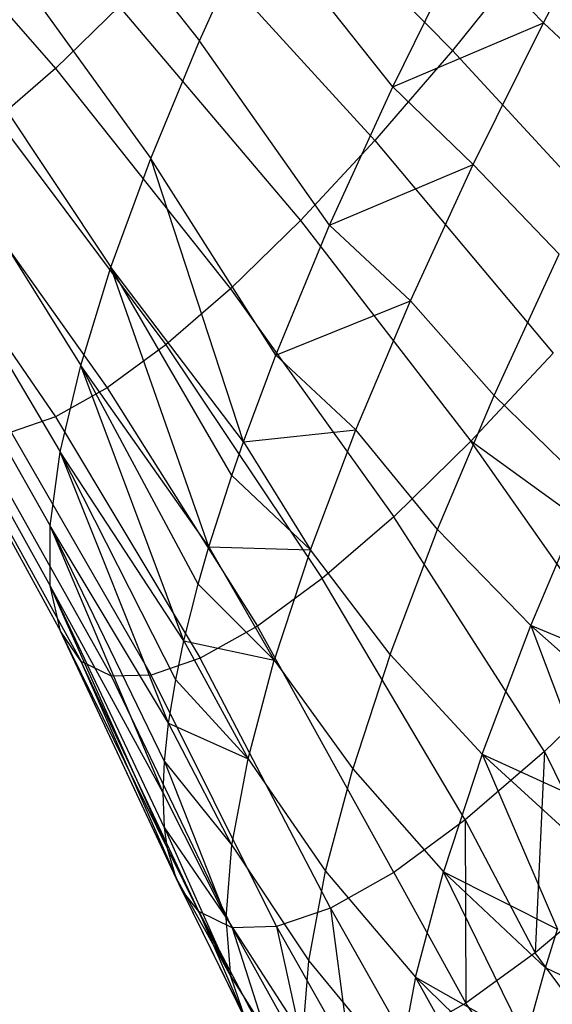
# Model space of a CAD drawing. Extents: x -11.4 to 11.4, y 1.8 to 24.6.
# Tile 28 of 199: x -1.936 to -1.647, y 5.913 to 6.446. Entities that reach past the tile are written whole.
import ezdxf

# ---------------------------------------------------------------- set-up
doc = ezdxf.new("R2010")
doc.units = 0
doc.header["$MEASUREMENT"] = 0
doc.layers.get('0').update_dxf_attribs({"color": 13, "linetype": 'CONTINUOUS'})

# ---------------------------------------------------------------- blocks, each defined once
blk = doc.blocks.new('GRUPUJ_4')
at = {"color": 0}
for p, q in [((9.38753, 4.69212, 4.76648), (9.48821, 4.57754, 4.76948)), ((9.38753, 4.69212, 4.76648), (9.48821, 4.57754, 4.76948)), ((9.48773, 4.69163, 3.81675), (9.5661, 4.59264, 3.73112)), ((9.48773, 4.69163, 3.81675), (9.5661, 4.59264, 3.73112)), ((9.59736, 4.69475, 4.91234), (9.70315, 4.58741, 4.93596)), ((9.59736, 4.69475, 4.91234), (9.70315, 4.58741, 4.93596)), ((9.75239, 4.6024, 3.49536), (9.79416, 4.68149, 3.46462)), ((9.75239, 4.6024, 3.49536), (9.79416, 4.68149, 3.46462)), ((9.5661, 4.59264, 3.73112), (9.59701, 4.66041, 3.6853)), ((9.5661, 4.59264, 3.73112), (9.59701, 4.66041, 3.6853)), ((9.67077, 4.56774, 3.58917), (9.59701, 4.66041, 3.6853)), ((9.67077, 4.56774, 3.58917), (9.59701, 4.66041, 3.6853)), ((9.55915, 4.65038, 4.8707), (9.66106, 4.53853, 4.89009)), ((9.55915, 4.65038, 4.8707), (9.66106, 4.53853, 4.89009)), ((9.67077, 4.56774, 3.58917), (9.7095, 4.64617, 3.54794)), ((9.67077, 4.56774, 3.58917), (9.7095, 4.64617, 3.54794)), ((9.7095, 4.64617, 3.54794), (9.75239, 4.6024, 3.49536)), ((9.7095, 4.64617, 3.54794), (9.75239, 4.6024, 3.49536)), ((9.74651, 4.64131, 4.97444), (9.70315, 4.58741, 4.93596)), ((9.74651, 4.64131, 4.97444), (9.70315, 4.58741, 4.93596)), ((9.46384, 4.63395, 3.8654), (9.5397, 4.52892, 3.78487)), ((9.46384, 4.63395, 3.8654), (9.5397, 4.52892, 3.78487)), ((9.52261, 4.61114, 4.82287), (9.48821, 4.57754, 4.76948)), ((9.52261, 4.61114, 4.82287), (9.48821, 4.57754, 4.76948)), ((9.52261, 4.61114, 4.82287), (9.62081, 4.49531, 4.8374)), ((9.52261, 4.61114, 4.82287), (9.62081, 4.49531, 4.8374)), ((9.67077, 4.56774, 3.58917), (9.75239, 4.6024, 3.49536)), ((9.67077, 4.56774, 3.58917), (9.75239, 4.6024, 3.49536)), ((9.71429, 4.52555, 3.53521), (9.75239, 4.6024, 3.49536)), ((9.71429, 4.52555, 3.53521), (9.75239, 4.6024, 3.49536)), ((9.80048, 4.55688, 3.4492), (9.75239, 4.6024, 3.49536)), ((9.80048, 4.55688, 3.4492), (9.75239, 4.6024, 3.49536)), ((9.5397, 4.52892, 3.78487), (9.5661, 4.59264, 3.73112)), ((9.5397, 4.52892, 3.78487), (9.5661, 4.59264, 3.73112)), ((9.63659, 4.4928, 3.63983), (9.5661, 4.59264, 3.73112)), ((9.63659, 4.4928, 3.63983), (9.5661, 4.59264, 3.73112)), ((9.70315, 4.58741, 4.93596), (9.66106, 4.53853, 4.89009)), ((9.70315, 4.58741, 4.93596), (9.66106, 4.53853, 4.89009)), ((9.70315, 4.58741, 4.93596), (9.80409, 4.47751, 4.96763)), ((9.70315, 4.58741, 4.93596), (9.80409, 4.47751, 4.96763)), ((9.44435, 4.58067, 3.9206), (9.51817, 4.47006, 3.84586)), ((9.44435, 4.58067, 3.9206), (9.51817, 4.47006, 3.84586)), ((9.48821, 4.57754, 4.76948), (9.45639, 4.55003, 4.71123)), ((9.48821, 4.57754, 4.76948), (9.45639, 4.55003, 4.71123)), ((9.48821, 4.57754, 4.76948), (9.58291, 4.45829, 4.77858)), ((9.48821, 4.57754, 4.76948), (9.58291, 4.45829, 4.77858)), ((9.63659, 4.4928, 3.63983), (9.67077, 4.56774, 3.58917)), ((9.63659, 4.4928, 3.63983), (9.67077, 4.56774, 3.58917)), ((9.67077, 4.56774, 3.58917), (9.71429, 4.52555, 3.53521)), ((9.67077, 4.56774, 3.58917), (9.71429, 4.52555, 3.53521)), ((9.45639, 4.55003, 4.71123), (9.54785, 4.42798, 4.71442)), ((9.45639, 4.55003, 4.71123), (9.54785, 4.42798, 4.71442)), ((9.66106, 4.53853, 4.89009), (9.62081, 4.49531, 4.8374)), ((9.66106, 4.53853, 4.89009), (9.62081, 4.49531, 4.8374)), ((9.66106, 4.53853, 4.89009), (9.75759, 4.4235, 4.91694)), ((9.66106, 4.53853, 4.89009), (9.75759, 4.4235, 4.91694)), ((9.42952, 4.5325, 3.98163), (9.50178, 4.41684, 3.91329)), ((9.42952, 4.5325, 3.98163), (9.50178, 4.41684, 3.91329)), ((9.42757, 4.52895, 4.64888), (9.51611, 4.40476, 4.64573)), ((9.42757, 4.52895, 4.64888), (9.51611, 4.40476, 4.64573)), ((9.51817, 4.47006, 3.84586), (9.5397, 4.52892, 3.78487)), ((9.51817, 4.47006, 3.84586), (9.5397, 4.52892, 3.78487)), ((9.58988, 4.37539, 3.74651), (9.5397, 4.52892, 3.78487)), ((9.6074, 4.42233, 3.69928), (9.5397, 4.52892, 3.78487)), ((9.6074, 4.42233, 3.69928), (9.5397, 4.52892, 3.78487)), ((9.58988, 4.37539, 3.74651), (9.5397, 4.52892, 3.78487)), ((9.63659, 4.4928, 3.63983), (9.71429, 4.52555, 3.53521)), ((9.63659, 4.4928, 3.63983), (9.71429, 4.52555, 3.53521)), ((9.68031, 4.4518, 3.58369), (9.71429, 4.52555, 3.53521)), ((9.68031, 4.4518, 3.58369), (9.71429, 4.52555, 3.53521)), ((9.76091, 4.47706, 3.49058), (9.71429, 4.52555, 3.53521)), ((9.76091, 4.47706, 3.49058), (9.71429, 4.52555, 3.53521)), ((9.40212, 4.51458, 4.58323), (9.48808, 4.38894, 4.57341)), ((9.40212, 4.51458, 4.58323), (9.48808, 4.38894, 4.57341)), ((9.62081, 4.49531, 4.8374), (9.58291, 4.45829, 4.77858)), ((9.62081, 4.49531, 4.8374), (9.58291, 4.45829, 4.77858)), ((9.62081, 4.49531, 4.8374), (9.71312, 4.37575, 4.85873)), ((9.62081, 4.49531, 4.8374), (9.71312, 4.37575, 4.85873)), ((9.41953, 4.49006, 4.0477), (9.49075, 4.36995, 3.98628)), ((9.41953, 4.49006, 4.0477), (9.49075, 4.36995, 3.98628)), ((9.6074, 4.42233, 3.69928), (9.63659, 4.4928, 3.63983)), ((9.6074, 4.42233, 3.69928), (9.63659, 4.4928, 3.63983)), ((9.63659, 4.4928, 3.63983), (9.68031, 4.4518, 3.58369)), ((9.63659, 4.4928, 3.63983), (9.68031, 4.4518, 3.58369)), ((9.72562, 4.40047, 3.54094), (9.76091, 4.47706, 3.49058)), ((9.72562, 4.40047, 3.54094), (9.76091, 4.47706, 3.49058)), ((9.50178, 4.41684, 3.91329), (9.51817, 4.47006, 3.84586)), ((9.50178, 4.41684, 3.91329), (9.51817, 4.47006, 3.84586)), ((9.58988, 4.37539, 3.74651), (9.51817, 4.47006, 3.84586)), ((9.58359, 4.35724, 3.76672), (9.51817, 4.47006, 3.84586)), ((9.58988, 4.37539, 3.74651), (9.51817, 4.47006, 3.84586)), ((9.58359, 4.35724, 3.76672), (9.51817, 4.47006, 3.84586)), ((9.57125, 4.31857, 3.81398), (9.51817, 4.47006, 3.84586)), ((9.57125, 4.31857, 3.81398), (9.51817, 4.47006, 3.84586)), ((9.58291, 4.45829, 4.77858), (9.54785, 4.42798, 4.71442)), ((9.58291, 4.45829, 4.77858), (9.54785, 4.42798, 4.71442)), ((9.58291, 4.45829, 4.77858), (9.67125, 4.33486, 4.79375)), ((9.58291, 4.45829, 4.77858), (9.67125, 4.33486, 4.79375)), ((9.41452, 4.45391, 4.11793), (9.48522, 4.33001, 4.06387)), ((9.41452, 4.45391, 4.11793), (9.48522, 4.33001, 4.06387)), ((9.6074, 4.42233, 3.69928), (9.68031, 4.4518, 3.58369)), ((9.6074, 4.42233, 3.69928), (9.68031, 4.4518, 3.58369)), ((9.65083, 4.38199, 3.64028), (9.68031, 4.4518, 3.58369)), ((9.65083, 4.38199, 3.64028), (9.68031, 4.4518, 3.58369)), ((9.72562, 4.40047, 3.54094), (9.68031, 4.4518, 3.58369)), ((9.72562, 4.40047, 3.54094), (9.68031, 4.4518, 3.58369)), ((9.54785, 4.42798, 4.71442), (9.51611, 4.40476, 4.64573)), ((9.54785, 4.42798, 4.71442), (9.51611, 4.40476, 4.64573)), ((9.54785, 4.42798, 4.71442), (9.63252, 4.30137, 4.72286)), ((9.54785, 4.42798, 4.71442), (9.63252, 4.30137, 4.72286)), ((9.41455, 4.42451, 4.19143), (9.48525, 4.29753, 4.14506)), ((9.41455, 4.42451, 4.19143), (9.48525, 4.29753, 4.14506)), ((9.58988, 4.37539, 3.74651), (9.6074, 4.42233, 3.69928)), ((9.58988, 4.37539, 3.74651), (9.6074, 4.42233, 3.69928)), ((9.6074, 4.42233, 3.69928), (9.65083, 4.38199, 3.64028)), ((9.6074, 4.42233, 3.69928), (9.65083, 4.38199, 3.64028)), ((9.75759, 4.4235, 4.91694), (9.71312, 4.37575, 4.85873)), ((9.75759, 4.4235, 4.91694), (9.71312, 4.37575, 4.85873)), ((9.49075, 4.36995, 3.98628), (9.50178, 4.41684, 3.91329)), ((9.49075, 4.36995, 3.98628), (9.50178, 4.41684, 3.91329)), ((9.56547, 4.29839, 3.84128), (9.50178, 4.41684, 3.91329)), ((9.57125, 4.31857, 3.81398), (9.50178, 4.41684, 3.91329)), ((9.56547, 4.29839, 3.84128), (9.50178, 4.41684, 3.91329)), ((9.5577, 4.26761, 3.88711), (9.50178, 4.41684, 3.91329)), ((9.5577, 4.26761, 3.88711), (9.50178, 4.41684, 3.91329)), ((9.57125, 4.31857, 3.81398), (9.50178, 4.41684, 3.91329)), ((9.51611, 4.40476, 4.64573), (9.48808, 4.38894, 4.57341)), ((9.51611, 4.40476, 4.64573), (9.48808, 4.38894, 4.57341)), ((9.51611, 4.40476, 4.64573), (9.59745, 4.27571, 4.64697)), ((9.51611, 4.40476, 4.64573), (9.59745, 4.27571, 4.64697)), ((9.41963, 4.40225, 4.26721), (9.49086, 4.27294, 4.2288)), ((9.41963, 4.40225, 4.26721), (9.49086, 4.27294, 4.2288)), ((9.695, 4.32797, 3.59971), (9.72562, 4.40047, 3.54094)), ((9.695, 4.32797, 3.59971), (9.72562, 4.40047, 3.54094)), ((9.77695, 4.35052, 3.50369), (9.72562, 4.40047, 3.54094)), ((9.77695, 4.35052, 3.50369), (9.72562, 4.40047, 3.54094)), ((9.48808, 4.38894, 4.57341), (9.46413, 4.38072, 4.49842)), ((9.48808, 4.38894, 4.57341), (9.46413, 4.38072, 4.49842)), ((9.48808, 4.38894, 4.57341), (9.56648, 4.25823, 4.56708)), ((9.48808, 4.38894, 4.57341), (9.56648, 4.25823, 4.56708)), ((9.42968, 4.38742, 4.34431), (9.50197, 4.25655, 4.31397)), ((9.42968, 4.38742, 4.34431), (9.50197, 4.25655, 4.31397)), ((9.44458, 4.38021, 4.42172), (9.51843, 4.24859, 4.39949)), ((9.44458, 4.38021, 4.42172), (9.51843, 4.24859, 4.39949)), ((9.46413, 4.38072, 4.49842), (9.54002, 4.24915, 4.48423)), ((9.46413, 4.38072, 4.49842), (9.54002, 4.24915, 4.48423)), ((9.58988, 4.37539, 3.74651), (9.65083, 4.38199, 3.64028)), ((9.58988, 4.37539, 3.74651), (9.65083, 4.38199, 3.64028)), ((9.62617, 4.31691, 3.70433), (9.65083, 4.38199, 3.64028)), ((9.62617, 4.31691, 3.70433), (9.65083, 4.38199, 3.64028)), ((9.695, 4.32797, 3.59971), (9.65083, 4.38199, 3.64028)), ((9.695, 4.32797, 3.59971), (9.65083, 4.38199, 3.64028)), ((9.58359, 4.35724, 3.76672), (9.58988, 4.37539, 3.74651)), ((9.58359, 4.35724, 3.76672), (9.58988, 4.37539, 3.74651)), ((9.58988, 4.37539, 3.74651), (9.62617, 4.31691, 3.70433)), ((9.58988, 4.37539, 3.74651), (9.62617, 4.31691, 3.70433)), ((9.71312, 4.37575, 4.85873), (9.67125, 4.33486, 4.79375)), ((9.71312, 4.37575, 4.85873), (9.67125, 4.33486, 4.79375)), ((9.83308, 4.28888, 4.93236), (9.71312, 4.37575, 4.85873)), ((9.79917, 4.25295, 4.88678), (9.71312, 4.37575, 4.85873)), ((9.83308, 4.28888, 4.93236), (9.71312, 4.37575, 4.85873)), ((9.79917, 4.25295, 4.88678), (9.71312, 4.37575, 4.85873)), ((9.48522, 4.33001, 4.06387), (9.49075, 4.36995, 3.98628)), ((9.48522, 4.33001, 4.06387), (9.49075, 4.36995, 3.98628)), ((9.55327, 4.24654, 3.92199), (9.49075, 4.36995, 3.98628)), ((9.5577, 4.26761, 3.88711), (9.49075, 4.36995, 3.98628)), ((9.5577, 4.26761, 3.88711), (9.49075, 4.36995, 3.98628)), ((9.54939, 4.22308, 3.96505), (9.49075, 4.36995, 3.98628)), ((9.55327, 4.24654, 3.92199), (9.49075, 4.36995, 3.98628)), ((9.54939, 4.22308, 3.96505), (9.49075, 4.36995, 3.98628)), ((9.57125, 4.31857, 3.81398), (9.58359, 4.35724, 3.76672)), ((9.57125, 4.31857, 3.81398), (9.58359, 4.35724, 3.76672)), ((9.58359, 4.35724, 3.76672), (9.62617, 4.31691, 3.70433)), ((9.58359, 4.35724, 3.76672), (9.62617, 4.31691, 3.70433)), ((9.74544, 4.27593, 3.56416), (9.77695, 4.35052, 3.50369)), ((9.74544, 4.27593, 3.56416), (9.77695, 4.35052, 3.50369)), ((9.67125, 4.33486, 4.79375), (9.63252, 4.30137, 4.72286)), ((9.67125, 4.33486, 4.79375), (9.63252, 4.30137, 4.72286)), ((9.75287, 4.20773, 4.81493), (9.67125, 4.33486, 4.79375)), ((9.75287, 4.20773, 4.81493), (9.67125, 4.33486, 4.79375)), ((9.54715, 4.20237, 4.0078), (9.48522, 4.33001, 4.06387)), ((9.54939, 4.22308, 3.96505), (9.48522, 4.33001, 4.06387)), ((9.54939, 4.22308, 3.96505), (9.48522, 4.33001, 4.06387)), ((9.54715, 4.20237, 4.0078), (9.48522, 4.33001, 4.06387)), ((9.5464, 4.18549, 4.04694), (9.48522, 4.33001, 4.06387)), ((9.5464, 4.18549, 4.04694), (9.48522, 4.33001, 4.06387)), ((9.48525, 4.29753, 4.14506), (9.48522, 4.33001, 4.06387)), ((9.48525, 4.29753, 4.14506), (9.48522, 4.33001, 4.06387)), ((9.6694, 4.26038, 3.66622), (9.695, 4.32797, 3.59971)), ((9.6694, 4.26038, 3.66622), (9.695, 4.32797, 3.59971)), ((9.74544, 4.27593, 3.56416), (9.695, 4.32797, 3.59971)), ((9.74544, 4.27593, 3.56416), (9.695, 4.32797, 3.59971)), ((9.56547, 4.29839, 3.84128), (9.57125, 4.31857, 3.81398)), ((9.56547, 4.29839, 3.84128), (9.57125, 4.31857, 3.81398)), ((9.57125, 4.31857, 3.81398), (9.60663, 4.25731, 3.77511)), ((9.57125, 4.31857, 3.81398), (9.62617, 4.31691, 3.70433)), ((9.57125, 4.31857, 3.81398), (9.60663, 4.25731, 3.77511)), ((9.57125, 4.31857, 3.81398), (9.62617, 4.31691, 3.70433)), ((9.62617, 4.31691, 3.70433), (9.60663, 4.25731, 3.77511)), ((9.62617, 4.31691, 3.70433), (9.60663, 4.25731, 3.77511)), ((9.6694, 4.26038, 3.66622), (9.62617, 4.31691, 3.70433)), ((9.6694, 4.26038, 3.66622), (9.62617, 4.31691, 3.70433)), ((9.54719, 4.16645, 4.09758), (9.48525, 4.29753, 4.14506)), ((9.5464, 4.18549, 4.04694), (9.48525, 4.29753, 4.14506)), ((9.5464, 4.18549, 4.04694), (9.48525, 4.29753, 4.14506)), ((9.54719, 4.16645, 4.09758), (9.48525, 4.29753, 4.14506)), ((9.54878, 4.15527, 4.13185), (9.48525, 4.29753, 4.14506)), ((9.54878, 4.15527, 4.13185), (9.48525, 4.29753, 4.14506)), ((9.49086, 4.27294, 4.2288), (9.48525, 4.29753, 4.14506)), ((9.49086, 4.27294, 4.2288), (9.48525, 4.29753, 4.14506)), ((9.5577, 4.26761, 3.88711), (9.56547, 4.29839, 3.84128)), ((9.5577, 4.26761, 3.88711), (9.56547, 4.29839, 3.84128)), ((9.60663, 4.25731, 3.77511), (9.56547, 4.29839, 3.84128)), ((9.60663, 4.25731, 3.77511), (9.56547, 4.29839, 3.84128)), ((9.63252, 4.30137, 4.72286), (9.59745, 4.27571, 4.64697)), ((9.63252, 4.30137, 4.72286), (9.59745, 4.27571, 4.64697)), ((9.71004, 4.1707, 4.73653), (9.63252, 4.30137, 4.72286)), ((9.71004, 4.1707, 4.73653), (9.63252, 4.30137, 4.72286)), ((9.59745, 4.27571, 4.64697), (9.56648, 4.25823, 4.56708)), ((9.59745, 4.27571, 4.64697), (9.56648, 4.25823, 4.56708)), ((9.67126, 4.14233, 4.65261), (9.59745, 4.27571, 4.64697)), ((9.67126, 4.14233, 4.65261), (9.59745, 4.27571, 4.64697)), ((9.7191, 4.2064, 3.63259), (9.74544, 4.27593, 3.56416)), ((9.7191, 4.2064, 3.63259), (9.74544, 4.27593, 3.56416)), ((9.74544, 4.27593, 3.56416), (9.78268, 4.17736, 3.58086)), ((9.74544, 4.27593, 3.56416), (9.78268, 4.17736, 3.58086)), ((9.74544, 4.27593, 3.56416), (9.80162, 4.22642, 3.53401)), ((9.74544, 4.27593, 3.56416), (9.80162, 4.22642, 3.53401)), ((9.81072, 4.24873, 3.51463), (9.74544, 4.27593, 3.56416)), ((9.81072, 4.24873, 3.51463), (9.74544, 4.27593, 3.56416)), ((9.55339, 4.13926, 4.19018), (9.49086, 4.27294, 4.2288)), ((9.54878, 4.15527, 4.13185), (9.49086, 4.27294, 4.2288)), ((9.55339, 4.13926, 4.19018), (9.49086, 4.27294, 4.2288)), ((9.5565, 4.13275, 4.2188), (9.49086, 4.27294, 4.2288)), ((9.5565, 4.13275, 4.2188), (9.49086, 4.27294, 4.2288)), ((9.50197, 4.25655, 4.31397), (9.49086, 4.27294, 4.2288)), ((9.54878, 4.15527, 4.13185), (9.49086, 4.27294, 4.2288)), ((9.50197, 4.25655, 4.31397), (9.49086, 4.27294, 4.2288)), ((9.55327, 4.24654, 3.92199), (9.5577, 4.26761, 3.88711)), ((9.55327, 4.24654, 3.92199), (9.5577, 4.26761, 3.88711)), ((9.5577, 4.26761, 3.88711), (9.59241, 4.20384, 3.85182)), ((9.5577, 4.26761, 3.88711), (9.60663, 4.25731, 3.77511)), ((9.5577, 4.26761, 3.88711), (9.59241, 4.20384, 3.85182)), ((9.5577, 4.26761, 3.88711), (9.60663, 4.25731, 3.77511)), ((9.6694, 4.26038, 3.66622), (9.6491, 4.19848, 3.73973)), ((9.6694, 4.26038, 3.66622), (9.6491, 4.19848, 3.73973)), ((9.7191, 4.2064, 3.63259), (9.6694, 4.26038, 3.66622)), ((9.7191, 4.2064, 3.63259), (9.6694, 4.26038, 3.66622)), ((9.5565, 4.13275, 4.2188), (9.50197, 4.25655, 4.31397)), ((9.56567, 4.12114, 4.28437), (9.50197, 4.25655, 4.31397)), ((9.56567, 4.12114, 4.28437), (9.50197, 4.25655, 4.31397)), ((9.51843, 4.24859, 4.39949), (9.50197, 4.25655, 4.31397)), ((9.5565, 4.13275, 4.2188), (9.50197, 4.25655, 4.31397)), ((9.51843, 4.24859, 4.39949), (9.50197, 4.25655, 4.31397)), ((9.56648, 4.25823, 4.56708), (9.54002, 4.24915, 4.48423)), ((9.56648, 4.25823, 4.56708), (9.54002, 4.24915, 4.48423)), ((9.63701, 4.123, 4.56427), (9.56648, 4.25823, 4.56708)), ((9.63701, 4.123, 4.56427), (9.56648, 4.25823, 4.56708)), ((9.59241, 4.20384, 3.85182), (9.60663, 4.25731, 3.77511)), ((9.59241, 4.20384, 3.85182), (9.60663, 4.25731, 3.77511)), ((9.60663, 4.25731, 3.77511), (9.6491, 4.19848, 3.73973)), ((9.60663, 4.25731, 3.77511), (9.6491, 4.19848, 3.73973)), ((9.54002, 4.24915, 4.48423), (9.51843, 4.24859, 4.39949)), ((9.54002, 4.24915, 4.48423), (9.51843, 4.24859, 4.39949)), ((9.60776, 4.11296, 4.47264), (9.54002, 4.24915, 4.48423)), ((9.60776, 4.11296, 4.47264), (9.54002, 4.24915, 4.48423)), ((9.79917, 4.25295, 4.88678), (9.75287, 4.20773, 4.81493)), ((9.79917, 4.25295, 4.88678), (9.75287, 4.20773, 4.81493)), ((9.58387, 4.11233, 4.37894), (9.51843, 4.24859, 4.39949)), ((9.58387, 4.11233, 4.37894), (9.51843, 4.24859, 4.39949)), ((9.54939, 4.22308, 3.96505), (9.55327, 4.24654, 3.92199)), ((9.54939, 4.22308, 3.96505), (9.55327, 4.24654, 3.92199)), ((9.59241, 4.20384, 3.85182), (9.55327, 4.24654, 3.92199)), ((9.59241, 4.20384, 3.85182), (9.55327, 4.24654, 3.92199)), ((9.54715, 4.20237, 4.0078), (9.54939, 4.22308, 3.96505)), ((9.54715, 4.20237, 4.0078), (9.54939, 4.22308, 3.96505)), ((9.58369, 4.15713, 3.9336), (9.54939, 4.22308, 3.96505)), ((9.54939, 4.22308, 3.96505), (9.59241, 4.20384, 3.85182)), ((9.58369, 4.15713, 3.9336), (9.54939, 4.22308, 3.96505)), ((9.54939, 4.22308, 3.96505), (9.59241, 4.20384, 3.85182)), ((9.7191, 4.2064, 3.63259), (9.69822, 4.14271, 3.70822)), ((9.7191, 4.2064, 3.63259), (9.69822, 4.14271, 3.70822)), ((9.75287, 4.20773, 4.81493), (9.71004, 4.1707, 4.73653)), ((9.75287, 4.20773, 4.81493), (9.71004, 4.1707, 4.73653)), ((9.7191, 4.2064, 3.63259), (9.78268, 4.17736, 3.58086)), ((9.77476, 4.15552, 3.60379), (9.7191, 4.2064, 3.63259)), ((9.7191, 4.2064, 3.63259), (9.78268, 4.17736, 3.58086)), ((9.7191, 4.2064, 3.63259), (9.75993, 4.11152, 3.65444)), ((9.77476, 4.15552, 3.60379), (9.7191, 4.2064, 3.63259)), ((9.7191, 4.2064, 3.63259), (9.75993, 4.11152, 3.65444)), ((9.75287, 4.20773, 4.81493), (9.74789, 4.09872, 4.73422)), ((9.75287, 4.20773, 4.81493), (9.74789, 4.09872, 4.73422)), ((9.75287, 4.20773, 4.81493), (9.78927, 4.13382, 4.81169)), ((9.75287, 4.20773, 4.81493), (9.78927, 4.13382, 4.81169)), ((9.5464, 4.18549, 4.04694), (9.54715, 4.20237, 4.0078)), ((9.5464, 4.18549, 4.04694), (9.54715, 4.20237, 4.0078)), ((9.54715, 4.20237, 4.0078), (9.58056, 4.1177, 4.0195)), ((9.54715, 4.20237, 4.0078), (9.58369, 4.15713, 3.9336)), ((9.54715, 4.20237, 4.0078), (9.58056, 4.1177, 4.0195)), ((9.54715, 4.20237, 4.0078), (9.58369, 4.15713, 3.9336)), ((9.58369, 4.15713, 3.9336), (9.59241, 4.20384, 3.85182)), ((9.58369, 4.15713, 3.9336), (9.59241, 4.20384, 3.85182)), ((9.59241, 4.20384, 3.85182), (9.63434, 4.14295, 3.8194)), ((9.59241, 4.20384, 3.85182), (9.63434, 4.14295, 3.8194)), ((9.63434, 4.14295, 3.8194), (9.6491, 4.19848, 3.73973)), ((9.63434, 4.14295, 3.8194), (9.6491, 4.19848, 3.73973)), ((9.6491, 4.19848, 3.73973), (9.69822, 4.14271, 3.70822)), ((9.6491, 4.19848, 3.73973), (9.69822, 4.14271, 3.70822)), ((9.58056, 4.1177, 4.0195), (9.5464, 4.18549, 4.04694)), ((9.54719, 4.16645, 4.09758), (9.5464, 4.18549, 4.04694)), ((9.58056, 4.1177, 4.0195), (9.5464, 4.18549, 4.04694)), ((9.54719, 4.16645, 4.09758), (9.5464, 4.18549, 4.04694)), ((9.71004, 4.1707, 4.73653), (9.67126, 4.14233, 4.65261)), ((9.71004, 4.1707, 4.73653), (9.67126, 4.14233, 4.65261)), ((9.71004, 4.1707, 4.73653), (9.74789, 4.09872, 4.73422)), ((9.71004, 4.1707, 4.73653), (9.74789, 4.09872, 4.73422)), ((9.71004, 4.1707, 4.73653), (9.71024, 4.07157, 4.65182)), ((9.71004, 4.1707, 4.73653), (9.71024, 4.07157, 4.65182)), ((9.54719, 4.16645, 4.09758), (9.58306, 4.08599, 4.10857)), ((9.54719, 4.16645, 4.09758), (9.58056, 4.1177, 4.0195)), ((9.54878, 4.15527, 4.13185), (9.54719, 4.16645, 4.09758)), ((9.54719, 4.16645, 4.09758), (9.58306, 4.08599, 4.10857)), ((9.54719, 4.16645, 4.09758), (9.58056, 4.1177, 4.0195)), ((9.54878, 4.15527, 4.13185), (9.54719, 4.16645, 4.09758)), ((9.55339, 4.13926, 4.19018), (9.54878, 4.15527, 4.13185)), ((9.58306, 4.08599, 4.10857), (9.54878, 4.15527, 4.13185)), ((9.58306, 4.08599, 4.10857), (9.54878, 4.15527, 4.13185)), ((9.55339, 4.13926, 4.19018), (9.54878, 4.15527, 4.13185)), ((9.58056, 4.1177, 4.0195), (9.58369, 4.15713, 3.9336)), ((9.58056, 4.1177, 4.0195), (9.58369, 4.15713, 3.9336)), ((9.58369, 4.15713, 3.9336), (9.62528, 4.09444, 3.90433)), ((9.58369, 4.15713, 3.9336), (9.62528, 4.09444, 3.90433)), ((9.62528, 4.09444, 3.90433), (9.63434, 4.14295, 3.8194)), ((9.62528, 4.09444, 3.90433), (9.63434, 4.14295, 3.8194)), ((9.63434, 4.14295, 3.8194), (9.68303, 4.08558, 3.79019)), ((9.63434, 4.14295, 3.8194), (9.68303, 4.08558, 3.79019)), ((9.67126, 4.14233, 4.65261), (9.63701, 4.123, 4.56427)), ((9.67126, 4.14233, 4.65261), (9.63701, 4.123, 4.56427)), ((9.67126, 4.14233, 4.65261), (9.71024, 4.07157, 4.65182)), ((9.67126, 4.14233, 4.65261), (9.71024, 4.07157, 4.65182)), ((9.68303, 4.08558, 3.79019), (9.69822, 4.14271, 3.70822)), ((9.68303, 4.08558, 3.79019), (9.69822, 4.14271, 3.70822)), ((9.75347, 4.09058, 3.6809), (9.69822, 4.14271, 3.70822)), ((9.69822, 4.14271, 3.70822), (9.75993, 4.11152, 3.65444)), ((9.74273, 4.05191, 3.73455), (9.69822, 4.14271, 3.70822)), ((9.74273, 4.05191, 3.73455), (9.69822, 4.14271, 3.70822)), ((9.75347, 4.09058, 3.6809), (9.69822, 4.14271, 3.70822)), ((9.69822, 4.14271, 3.70822), (9.75993, 4.11152, 3.65444)), ((9.59115, 4.06237, 4.19979), (9.55339, 4.13926, 4.19018)), ((9.55339, 4.13926, 4.19018), (9.58306, 4.08599, 4.10857)), ((9.55339, 4.13926, 4.19018), (9.58306, 4.08599, 4.10857)), ((9.5565, 4.13275, 4.2188), (9.55339, 4.13926, 4.19018)), ((9.59115, 4.06237, 4.19979), (9.55339, 4.13926, 4.19018)), ((9.5565, 4.13275, 4.2188), (9.55339, 4.13926, 4.19018)), ((9.5565, 4.13275, 4.2188), (9.59115, 4.06237, 4.19979)), ((9.56567, 4.12114, 4.28437), (9.5565, 4.13275, 4.2188)), ((9.5565, 4.13275, 4.2188), (9.59115, 4.06237, 4.19979)), ((9.56567, 4.12114, 4.28437), (9.5565, 4.13275, 4.2188)), ((9.78927, 4.13382, 4.81169), (9.74789, 4.09872, 4.73422)), ((9.78927, 4.13382, 4.81169), (9.74789, 4.09872, 4.73422)), ((9.56567, 4.12114, 4.28437), (9.60475, 4.0471, 4.29214)), ((9.56567, 4.12114, 4.28437), (9.59115, 4.06237, 4.19979)), ((9.56567, 4.12114, 4.28437), (9.59115, 4.06237, 4.19979)), ((9.58387, 4.11233, 4.37894), (9.56567, 4.12114, 4.28437)), ((9.56567, 4.12114, 4.28437), (9.60475, 4.0471, 4.29214)), ((9.58387, 4.11233, 4.37894), (9.56567, 4.12114, 4.28437)), ((9.63701, 4.123, 4.56427), (9.60776, 4.11296, 4.47264)), ((9.63701, 4.123, 4.56427), (9.60776, 4.11296, 4.47264)), ((9.63701, 4.123, 4.56427), (9.67675, 4.05266, 4.56542)), ((9.63701, 4.123, 4.56427), (9.64779, 4.04222, 4.47599)), ((9.63701, 4.123, 4.56427), (9.67675, 4.05266, 4.56542)), ((9.63701, 4.123, 4.56427), (9.64779, 4.04222, 4.47599)), ((9.58306, 4.08599, 4.10857), (9.58056, 4.1177, 4.0195)), ((9.58056, 4.1177, 4.0195), (9.62203, 4.05349, 3.99355)), ((9.58306, 4.08599, 4.10857), (9.58056, 4.1177, 4.0195)), ((9.58056, 4.1177, 4.0195), (9.62203, 4.05349, 3.99355)), ((9.60776, 4.11296, 4.47264), (9.58387, 4.11233, 4.37894)), ((9.60776, 4.11296, 4.47264), (9.58387, 4.11233, 4.37894)), ((9.58387, 4.11233, 4.37894), (9.6237, 4.04036, 4.38455)), ((9.58387, 4.11233, 4.37894), (9.60475, 4.0471, 4.29214)), ((9.58387, 4.11233, 4.37894), (9.6237, 4.04036, 4.38455)), ((9.58387, 4.11233, 4.37894), (9.60475, 4.0471, 4.29214)), ((9.60776, 4.11296, 4.47264), (9.6237, 4.04036, 4.38455)), ((9.60776, 4.11296, 4.47264), (9.64779, 4.04222, 4.47599)), ((9.60776, 4.11296, 4.47264), (9.6237, 4.04036, 4.38455)), ((9.60776, 4.11296, 4.47264), (9.64779, 4.04222, 4.47599)), ((9.75347, 4.09058, 3.6809), (9.75993, 4.11152, 3.65444)), ((9.75347, 4.09058, 3.6809), (9.75993, 4.11152, 3.65444)), ((9.62203, 4.05349, 3.99355), (9.62528, 4.09444, 3.90433)), ((9.62203, 4.05349, 3.99355), (9.62528, 4.09444, 3.90433)), ((9.62528, 4.09444, 3.90433), (9.67371, 4.03567, 3.87756)), ((9.62528, 4.09444, 3.90433), (9.67371, 4.03567, 3.87756)), ((9.74789, 4.09872, 4.73422), (9.71024, 4.07157, 4.65182)), ((9.74789, 4.09872, 4.73422), (9.71024, 4.07157, 4.65182)), ((9.79581, 4.03378, 4.73583), (9.74789, 4.09872, 4.73422)), ((9.79581, 4.03378, 4.73583), (9.74789, 4.09872, 4.73422)), ((9.74273, 4.05191, 3.73455), (9.75347, 4.09058, 3.6809)), ((9.74273, 4.05191, 3.73455), (9.75347, 4.09058, 3.6809)), ((9.83643, 4.05158, 3.6254), (9.75347, 4.09058, 3.6809)), ((9.83643, 4.05158, 3.6254), (9.75347, 4.09058, 3.6809)), ((9.59115, 4.06237, 4.19979), (9.58306, 4.08599, 4.10857)), ((9.58306, 4.08599, 4.10857), (9.62462, 4.02056, 4.08605)), ((9.59115, 4.06237, 4.19979), (9.58306, 4.08599, 4.10857)), ((9.58306, 4.08599, 4.10857), (9.62462, 4.02056, 4.08605)), ((9.68303, 4.08558, 3.79019), (9.67371, 4.03567, 3.87756)), ((9.68303, 4.08558, 3.79019), (9.67371, 4.03567, 3.87756)), ((9.73798, 4.03233, 3.76448), (9.68303, 4.08558, 3.79019)), ((9.73126, 3.99921, 3.82033), (9.68303, 4.08558, 3.79019)), ((9.73126, 3.99921, 3.82033), (9.68303, 4.08558, 3.79019)), ((9.73798, 4.03233, 3.76448), (9.68303, 4.08558, 3.79019)), ((9.68303, 4.08558, 3.79019), (9.74273, 4.05191, 3.73455)), ((9.68303, 4.08558, 3.79019), (9.74273, 4.05191, 3.73455)), ((9.71024, 4.07157, 4.65182), (9.67675, 4.05266, 4.56542)), ((9.71024, 4.07157, 4.65182), (9.67675, 4.05266, 4.56542)), ((9.75671, 4.00558, 4.65025), (9.71024, 4.07157, 4.65182)), ((9.75671, 4.00558, 4.65025), (9.71024, 4.07157, 4.65182))]:
    blk.add_line(p, q, dxfattribs=at)
blk = doc.blocks.new('SATELLITE_M_ZWIS-11230-112')
at = {"color": 0}
blk.add_blockref('GRUPUJ_4', (-11.40464, 1.84184, 0.62927), dxfattribs=at)

msp = doc.modelspace()

# ---------------------------------------------------------------- block references
at = {"color": 0}
msp.add_blockref('SATELLITE_M_ZWIS-11230-112', (0, 0), dxfattribs=at)

doc.saveas('drawing.dxf')
